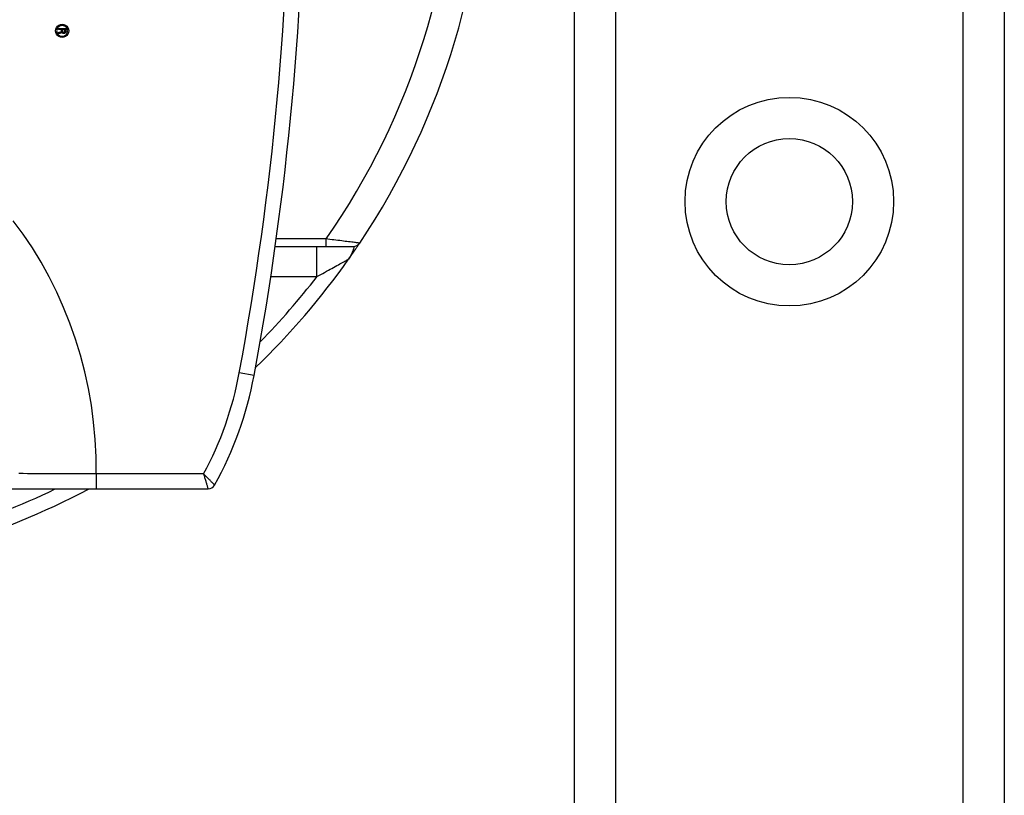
# Model space of a CAD drawing. Header units: inches. Extents: x 7 to 188, y 10 to 101.
# Tile 65 of 154: x 9.12 to 10.41, y 48.61 to 49.62. Entities that reach past the tile are written whole.
import ezdxf

# ---------------------------------------------------------------- set-up
doc = ezdxf.new("R2010")
doc.units = ezdxf.units.IN
doc.header["$MEASUREMENT"] = 0
doc.layers.add('Visible Edges(ANSI)', color=7, linetype='Continuous', lineweight=25)
doc.layers.add('Visible Tangent Edges(ANSI)', color=7, linetype='Continuous', lineweight=25)

msp = doc.modelspace()

# ---------------------------------------------------------------- linework, layer by layer
at = {"layer": 'Visible Edges(ANSI)'}
for p, q in [((9.8436, 27.4048), (9.8436, 72.3497)), ((10.4056, 72.3497), (10.4056, 27.4048)), ((9.1692, 49.6099), (9.1692, 49.6114)), ((9.1692, 49.6114), (9.1787, 49.6114)), ((9.1733, 49.6099), (9.1692, 49.6099)), ((9.1692, 49.6044), (9.1692, 49.606)), ((9.1733, 49.6088), (9.1733, 49.6099)), ((9.1739, 49.6067), (9.1739, 49.6067)), ((9.1777, 49.6099), (9.1745, 49.6099)), ((9.1745, 49.6099), (9.1745, 49.6088)), ((9.1814, 49.6082), (9.1814, 49.6082)), ((9.1827, 49.6082), (9.1827, 49.6082)), ((9.6539, 49.5011), (9.6539, 49.5011)), ((9.4526, 49.3265), (9.519, 49.3265)), ((9.519, 49.3265), (9.5548, 49.3265)), ((9.5254, 49.2785), (9.5254, 49.2786)), ((9.0904, 49.0096), (9.2187, 49.0096)), ((9.2187, 49.0096), (9.3648, 49.0096))]:
    msp.add_line(p, q, dxfattribs=at)
at = {"layer": 'Visible Edges(ANSI)', "flags": 128}
for points in [[(9.1827, 49.6082), (9.1824, 49.6059), (9.1816, 49.6039), (9.1802, 49.6022), (9.1785, 49.6008), (9.1765, 49.6), (9.1742, 49.5997), (9.1719, 49.6), (9.1698, 49.6008), (9.1681, 49.6022), (9.1667, 49.6039), (9.1659, 49.606), (9.1656, 49.6082), (9.1659, 49.6105), (9.1667, 49.6126), (9.1681, 49.6143), (9.1698, 49.6157), (9.1719, 49.6165), (9.1742, 49.6169), (9.1765, 49.6165), (9.1785, 49.6157), (9.1802, 49.6143), (9.1816, 49.6126), (9.1824, 49.6105), (9.1827, 49.6082)], [(9.1814, 49.6082), (9.1813, 49.6092), (9.1812, 49.6101), (9.1808, 49.6109), (9.1804, 49.6117), (9.1799, 49.6125), (9.1793, 49.6132), (9.1786, 49.6137), (9.1778, 49.6142), (9.177, 49.6147), (9.1761, 49.6149), (9.1752, 49.6151), (9.1742, 49.6152), (9.1732, 49.6151), (9.1722, 49.6149), (9.1713, 49.6147), (9.1705, 49.6142), (9.1697, 49.6137), (9.169, 49.6132), (9.1684, 49.6125), (9.1679, 49.6117), (9.1675, 49.6109), (9.1672, 49.6101), (9.167, 49.6092), (9.1669, 49.6082)], [(9.1787, 49.6114), (9.1788, 49.6112), (9.1788, 49.611), (9.1788, 49.6108), (9.1789, 49.6106), (9.1789, 49.6104), (9.1789, 49.6102), (9.1789, 49.61), (9.1789, 49.6097), (9.179, 49.6095), (9.179, 49.6092), (9.179, 49.609), (9.179, 49.6087), (9.179, 49.6083), (9.179, 49.608), (9.1789, 49.6077), (9.1789, 49.6074), (9.1788, 49.6071), (9.1788, 49.6068), (9.1787, 49.6066), (9.1786, 49.6064), (9.1785, 49.6062), (9.1785, 49.606), (9.1784, 49.6058), (9.1782, 49.6057)], [(9.1669, 49.6082), (9.167, 49.6073), (9.1671, 49.6064), (9.1674, 49.6055), (9.1679, 49.6047), (9.1684, 49.604), (9.169, 49.6033), (9.1697, 49.6027), (9.1705, 49.6022), (9.1713, 49.6018), (9.1722, 49.6015), (9.1731, 49.6013), (9.1741, 49.6013), (9.1751, 49.6013), (9.1761, 49.6015), (9.177, 49.6018), (9.1778, 49.6022), (9.1786, 49.6027), (9.1793, 49.6033), (9.1799, 49.604), (9.1804, 49.6047), (9.1808, 49.6055), (9.1812, 49.6064), (9.1813, 49.6073), (9.1814, 49.6082)], [(9.1692, 49.606), (9.1692, 49.6061), (9.1693, 49.6061), (9.1693, 49.6061), (9.1694, 49.6062), (9.1694, 49.6062), (9.1695, 49.6062), (9.1696, 49.6063), (9.1697, 49.6063), (9.1698, 49.6063), (9.1699, 49.6063), (9.1699, 49.6064), (9.17, 49.6064), (9.1702, 49.6064), (9.1703, 49.6064), (9.1704, 49.6065), (9.1705, 49.6065), (9.1706, 49.6065), (9.1708, 49.6066), (9.1709, 49.6066), (9.171, 49.6066), (9.1712, 49.6066), (9.1713, 49.6067), (9.1715, 49.6067), (9.1716, 49.6067)], [(9.1715, 49.605), (9.1714, 49.605), (9.1712, 49.605), (9.171, 49.605), (9.1709, 49.6049), (9.1707, 49.6049), (9.1706, 49.6049), (9.1705, 49.6048), (9.1703, 49.6048), (9.1702, 49.6048), (9.1701, 49.6048), (9.17, 49.6047), (9.1699, 49.6047), (9.1698, 49.6047), (9.1698, 49.6047), (9.1697, 49.6046), (9.1696, 49.6046), (9.1695, 49.6046), (9.1695, 49.6046), (9.1694, 49.6045), (9.1694, 49.6045), (9.1693, 49.6045), (9.1693, 49.6045), (9.1692, 49.6045), (9.1692, 49.6044)], [(9.1739, 49.6067), (9.1739, 49.6066), (9.1738, 49.6065), (9.1738, 49.6064), (9.1737, 49.6063), (9.1737, 49.6062), (9.1736, 49.6061), (9.1736, 49.606), (9.1735, 49.6059), (9.1734, 49.6058), (9.1734, 49.6058), (9.1733, 49.6057), (9.1732, 49.6056), (9.1731, 49.6055), (9.173, 49.6055), (9.1729, 49.6054), (9.1727, 49.6054), (9.1726, 49.6053), (9.1725, 49.6053), (9.1723, 49.6052), (9.1722, 49.6052), (9.172, 49.6051), (9.1719, 49.6051), (9.1717, 49.6051), (9.1715, 49.605)], [(9.1716, 49.6067), (9.1718, 49.6067), (9.1719, 49.6068), (9.172, 49.6068), (9.1722, 49.6069), (9.1723, 49.6069), (9.1724, 49.607), (9.1725, 49.607), (9.1726, 49.6071), (9.1727, 49.6071), (9.1728, 49.6072), (9.1728, 49.6073), (9.1729, 49.6074), (9.173, 49.6075), (9.173, 49.6076), (9.1731, 49.6076), (9.1731, 49.6078), (9.1732, 49.6079), (9.1732, 49.608), (9.1732, 49.6081), (9.1733, 49.6082), (9.1733, 49.6084), (9.1733, 49.6085), (9.1733, 49.6086), (9.1733, 49.6088)], [(9.1782, 49.6057), (9.1781, 49.6055), (9.178, 49.6054), (9.1779, 49.6053), (9.1778, 49.6052), (9.1776, 49.6051), (9.1774, 49.605), (9.1773, 49.6049), (9.1771, 49.6049), (9.1769, 49.6048), (9.1767, 49.6048), (9.1765, 49.6048), (9.1763, 49.6048), (9.176, 49.6048), (9.1757, 49.6048), (9.1754, 49.6049), (9.1752, 49.605), (9.175, 49.6052), (9.1748, 49.6053), (9.1746, 49.6055), (9.1744, 49.6057), (9.1743, 49.6059), (9.1741, 49.6062), (9.174, 49.6064), (9.1739, 49.6067)], [(9.1745, 49.6088), (9.1745, 49.6083), (9.1746, 49.6078), (9.1747, 49.6074), (9.1749, 49.6071), (9.1751, 49.6068), (9.1754, 49.6066), (9.1757, 49.6065), (9.1761, 49.6064), (9.1764, 49.6064), (9.1767, 49.6065), (9.177, 49.6067), (9.1773, 49.6069), (9.1775, 49.6072), (9.1776, 49.6077), (9.1778, 49.6082), (9.1778, 49.6088), (9.1778, 49.6089), (9.1778, 49.6091), (9.1778, 49.6093), (9.1778, 49.6094), (9.1778, 49.6095), (9.1777, 49.6097), (9.1777, 49.6098), (9.1777, 49.6099)], [(9.5485, 49.3099), (9.5497, 49.3116), (9.5508, 49.3132), (9.5519, 49.3147), (9.5529, 49.3162), (9.5539, 49.3176), (9.5549, 49.319), (9.5557, 49.3203), (9.5566, 49.3215), (9.5574, 49.3226), (9.5581, 49.3237), (9.5588, 49.3247), (9.5594, 49.3256), (9.56, 49.3265), (9.5605, 49.3273), (9.561, 49.328), (9.5614, 49.3286), (9.5618, 49.3291), (9.5621, 49.3296), (9.5623, 49.33), (9.5626, 49.3303), (9.5627, 49.3306), (9.5629, 49.3308), (9.5629, 49.3309), (9.563, 49.3309)]]:
    msp.add_lwpolyline(points, dxfattribs=at)
at = {"layer": 'Visible Edges(ANSI)'}
msp.add_circle((10.1246, 49.3851), 0.0825, dxfattribs=at)
for centre, radius, start, end in [((5.5544, 49.8777), 3.937, 349.4643, 10.5357), ((8.7446, 49.8777), 0.9843, 326.251, 33.749), ((9.5548, 49.3364), 0.00984, 270, 326.251), ((8.7446, 49.8777), 0.9843, 313.8929, 324.7656), ((8.9605, 49.2442), 0.4724, 330.9285, 349.4643), ((8.7446, 49.8777), 0.9843, 286.5885, 298.1154), ((9.3648, 49.0195), 0.00984, 270, 330.9285)]:
    msp.add_arc(centre, radius, start, end, dxfattribs=at)
at = {"layer": 'Visible Tangent Edges(ANSI)'}
for p, q in [((9.8974, 72.3497), (9.8974, 27.4048)), ((10.3517, 27.4048), (10.3517, 72.3497)), ((9.519, 49.3364), (9.454, 49.3364)), ((9.519, 49.3265), (9.519, 49.3364)), ((9.5072, 49.2872), (9.5072, 49.3265)), ((9.4468, 49.2872), (9.5072, 49.2872)), ((9.425, 49.1579), (9.4057, 49.1615)), ((9.2187, 49.0293), (9.2187, 49.0096)), ((9.359, 49.0293), (9.2187, 49.0293))]:
    msp.add_line(p, q, dxfattribs=at)
at = {"layer": 'Visible Tangent Edges(ANSI)', "flags": 128}
for points in [[(9.2187, 49.0293), (9.2185, 49.0518), (9.2173, 49.0743), (9.2152, 49.0967), (9.2123, 49.1189), (9.2084, 49.1409), (9.2037, 49.1627), (9.198, 49.1843), (9.1915, 49.2055), (9.1842, 49.2264), (9.176, 49.2469), (9.167, 49.267), (9.1572, 49.2867), (9.1466, 49.3059), (9.1352, 49.3246), (9.123, 49.3427), (9.11, 49.3602)], [(9.563, 49.3309), (9.5628, 49.3309), (9.5625, 49.331), (9.5619, 49.331), (9.5611, 49.3311), (9.5602, 49.3313), (9.559, 49.3314), (9.5576, 49.3316), (9.5561, 49.3318), (9.5544, 49.332), (9.5526, 49.3322), (9.5506, 49.3324), (9.5486, 49.3327), (9.5464, 49.3329), (9.5442, 49.3332), (9.5419, 49.3335), (9.5395, 49.3338), (9.537, 49.3341), (9.5345, 49.3344), (9.532, 49.3347), (9.5294, 49.3351), (9.5269, 49.3354), (9.5242, 49.3357), (9.5216, 49.3361), (9.519, 49.3364)], [(9.5548, 49.3265), (9.555, 49.3265), (9.5551, 49.3264), (9.5552, 49.3263), (9.5553, 49.3261), (9.5554, 49.3258), (9.5554, 49.3255), (9.5553, 49.3251), (9.5553, 49.3247), (9.5552, 49.3242), (9.555, 49.3236), (9.5549, 49.323), (9.5547, 49.3224), (9.5544, 49.3216), (9.5541, 49.3208), (9.5538, 49.32), (9.5534, 49.3191), (9.553, 49.3181), (9.5525, 49.3171), (9.552, 49.316), (9.5514, 49.3149), (9.5508, 49.3137), (9.5501, 49.3125), (9.5494, 49.3112), (9.5485, 49.3099)], [(9.5072, 49.2872), (9.5098, 49.2886), (9.5123, 49.29), (9.5148, 49.2913), (9.5172, 49.2927), (9.5197, 49.2941), (9.5221, 49.2954), (9.5244, 49.2967), (9.5267, 49.2979), (9.5289, 49.2992), (9.5311, 49.3004), (9.5332, 49.3015), (9.5352, 49.3026), (9.5371, 49.3037), (9.5389, 49.3046), (9.5406, 49.3056), (9.5421, 49.3064), (9.5436, 49.3072), (9.5448, 49.3079), (9.5459, 49.3085), (9.5468, 49.309), (9.5475, 49.3094), (9.5481, 49.3097), (9.5484, 49.3098), (9.5485, 49.3099)], [(9.2187, 49.0293), (9.212, 49.0293), (9.2054, 49.0293), (9.1987, 49.0293), (9.1921, 49.0293), (9.1856, 49.0294), (9.179, 49.0294), (9.1725, 49.0294), (9.1661, 49.0294), (9.1597, 49.0294), (9.1534, 49.0294), (9.1472, 49.0295), (9.141, 49.0295), (9.135, 49.0295), (9.129, 49.0295), (9.1231, 49.0296), (9.1174, 49.0296)], [(9.3735, 49.0147), (9.3734, 49.0147), (9.3733, 49.0148), (9.3731, 49.015), (9.3729, 49.0153), (9.3726, 49.0156), (9.3722, 49.016), (9.3718, 49.0164), (9.3713, 49.0169), (9.3707, 49.0175), (9.3701, 49.0181), (9.3695, 49.0187), (9.3688, 49.0194), (9.3681, 49.0201), (9.3674, 49.0209), (9.3666, 49.0216), (9.3659, 49.0224), (9.365, 49.0233), (9.3642, 49.0241), (9.3634, 49.0249), (9.3625, 49.0258), (9.3617, 49.0267), (9.3608, 49.0275), (9.3599, 49.0284), (9.359, 49.0293)], [(9.359, 49.0293), (9.3594, 49.0281), (9.3597, 49.0269), (9.3601, 49.0257), (9.3604, 49.0246), (9.3608, 49.0234), (9.3611, 49.0223), (9.3615, 49.0211), (9.3618, 49.02), (9.3621, 49.0189), (9.3624, 49.0179), (9.3627, 49.0169), (9.363, 49.0159), (9.3633, 49.015), (9.3635, 49.0142), (9.3638, 49.0133), (9.364, 49.0126), (9.3642, 49.0119), (9.3643, 49.0113), (9.3645, 49.0108), (9.3646, 49.0104), (9.3647, 49.0101), (9.3648, 49.0098), (9.3648, 49.0097), (9.3648, 49.0096)]]:
    msp.add_lwpolyline(points, dxfattribs=at)
at = {"layer": 'Visible Tangent Edges(ANSI)'}
msp.add_circle((10.1246, 49.3851), 0.1363, dxfattribs=at)
for centre, radius, start, end in [((5.5544, 49.8777), 3.9173, 349.4643, 10.5357), ((8.7446, 49.8777), 0.9449, 325.0461, 34.9539), ((8.7446, 49.8777), 0.9646, 315.5364, 322.248), ((8.9605, 49.2442), 0.4528, 331.6585, 349.4643), ((8.7446, 49.8777), 0.9646, 286.9371, 295.8419)]:
    msp.add_arc(centre, radius, start, end, dxfattribs=at)

doc.saveas('drawing.dxf')
